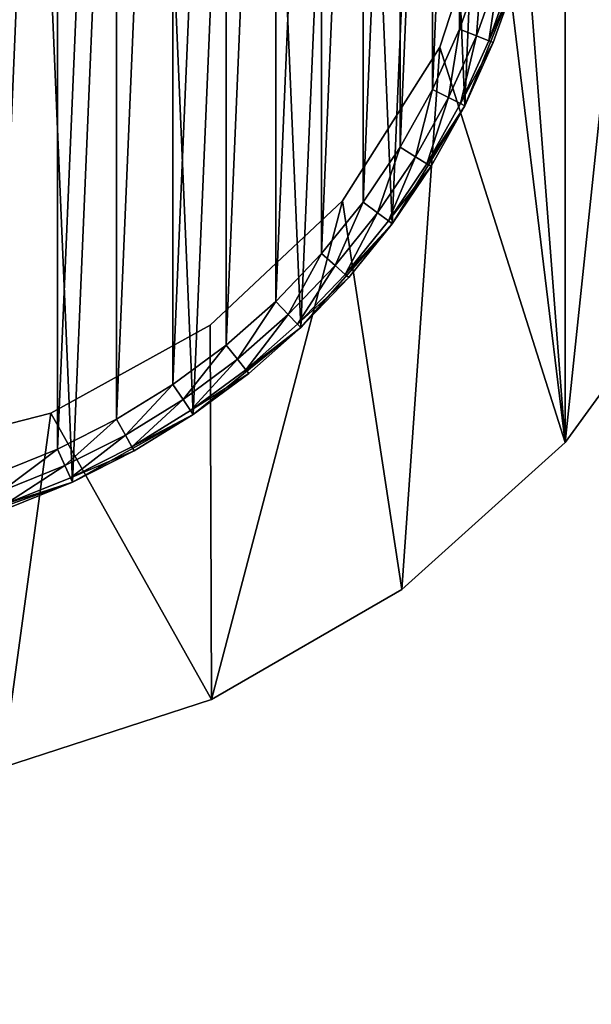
# Model space of a CAD drawing. Extents: x 2 to 356, y -61 to 98.
# Tile 8 of 86: x 110 to 126, y -35 to -8. Entities that reach past the tile are written whole.
import ezdxf

# ---------------------------------------------------------------- set-up
doc = ezdxf.new("R2010")
doc.units = 0
doc.header["$LTSCALE"] = 25.4
doc.layers.get('0').update_dxf_attribs({"color": 13, "linetype": 'CONTINUOUS'})

# ---------------------------------------------------------------- blocks, each defined once
blk = doc.blocks.new('HOTEL-4731-9304_STL')
at = {"color": 252}
mesh = blk.add_polyface(dxfattribs=at)
corners = [(1.773, -60.795, 89.383), (1.873, -60.695, 89.383), (1.773, 60.795, 89.383), (356.202, -60.795, 89.383), (356.102, -60.695, 89.383), (356.102, 60.695, 89.383), (1.873, 60.695, 89.383), (356.202, 60.795, 89.383)]
mesh.append_faces([[corners[k] for k in face] for face in [(0, 1, 2), (1, 3, 4), (4, 3, 5), (2, 6, 7), (6, 2, 1), (7, 5, 3)]], dxfattribs={"vtx0": -1, "vtx1": -1, "color": 252})
mesh.append_faces([[corners[k] for k in face] for face in [(1, 0, 3), (7, 6, 5)]], dxfattribs={"vtx0": -1, "vtx2": -1, "color": 252})
mesh = blk.add_polyface(dxfattribs=at)
corners = [(1.773, 60.795, 254.862), (1.873, 60.695, 254.862), (1.773, -60.795, 254.862), (356.202, 60.795, 254.862), (356.102, 60.695, 254.862), (356.102, -60.695, 254.862), (1.873, -60.695, 254.862), (356.202, -60.795, 254.862)]
mesh.append_faces([[corners[k] for k in face] for face in [(0, 1, 2), (1, 3, 4), (4, 3, 5), (2, 6, 7), (6, 2, 1), (7, 5, 3)]], dxfattribs={"vtx0": -1, "vtx1": -1, "color": 252})
mesh.append_faces([[corners[k] for k in face] for face in [(1, 0, 3), (7, 6, 5)]], dxfattribs={"vtx0": -1, "vtx2": -1, "color": 252})
mesh = blk.add_polyface(dxfattribs=at)
corners = [(2.144, 60.127, 83.531), (2.077, -59.877, 83.531), (2.077, 59.877, 83.531), (2.144, -60.127, 83.531), (2.224, 60.231, 83.531), (2.224, -60.231, 83.531), (2.31, 60.145, 83.531), (2.327, 60.31, 83.531), (355.665, 60.145, 83.531), (2.577, 60.377, 83.531), (355.398, 60.377, 83.531), (355.648, 60.31, 83.531), (355.751, 60.231, 83.531), (355.665, -60.145, 83.531), (2.31, -60.145, 83.531), (2.327, -60.31, 83.531), (2.577, -60.377, 83.531), (355.398, -60.377, 83.531), (355.648, -60.31, 83.531), (355.751, -60.231, 83.531), (355.831, 60.127, 83.531), (355.831, -60.127, 83.531), (355.898, 59.877, 83.531), (355.898, -59.877, 83.531)]
mesh.append_faces([[corners[k] for k in face] for face in [(0, 1, 2), (21, 22, 23)]], dxfattribs={"vtx0": -1, "color": 252})
mesh.append_faces([[corners[k] for k in face] for face in [(1, 0, 3), (3, 4, 5), (6, 7, 8), (8, 12, 13), (5, 14, 15), (14, 5, 6), (15, 13, 16), (16, 13, 17), (17, 13, 18), (18, 13, 19), (19, 20, 21)]], dxfattribs={"vtx0": -1, "vtx1": -1, "color": 252})
mesh.append_faces([[corners[k] for k in face] for face in [(5, 4, 6), (19, 13, 12)]], dxfattribs={"vtx0": -1, "vtx1": -1, "vtx2": -1, "color": 252})
mesh.append_faces([[corners[k] for k in face] for face in [(3, 0, 4), (6, 4, 7), (8, 7, 9), (8, 9, 10), (8, 10, 11), (8, 11, 12), (15, 14, 13), (19, 12, 20), (21, 20, 22)]], dxfattribs={"vtx0": -1, "vtx2": -1, "color": 252})
mesh = blk.add_polyface(dxfattribs=at)
corners = [(2.144, -60.127, 260.714), (2.077, 59.877, 260.714), (2.077, -59.877, 260.714), (2.144, 60.127, 260.714), (2.224, -60.231, 260.714), (2.224, 60.231, 260.714), (2.31, -60.145, 260.714), (2.327, -60.31, 260.714), (355.665, -60.145, 260.714), (2.577, -60.377, 260.714), (355.398, -60.377, 260.714), (355.648, -60.31, 260.714), (355.751, -60.231, 260.714), (355.665, 60.145, 260.714), (2.31, 60.145, 260.714), (2.327, 60.31, 260.714), (2.577, 60.377, 260.714), (355.398, 60.377, 260.714), (355.648, 60.31, 260.714), (355.751, 60.231, 260.714), (355.831, -60.127, 260.714), (355.831, 60.127, 260.714), (355.898, -59.877, 260.714), (355.898, 59.877, 260.714)]
mesh.append_faces([[corners[k] for k in face] for face in [(0, 1, 2), (21, 22, 23)]], dxfattribs={"vtx0": -1, "color": 252})
mesh.append_faces([[corners[k] for k in face] for face in [(1, 0, 3), (3, 4, 5), (6, 7, 8), (8, 12, 13), (5, 14, 15), (14, 5, 6), (15, 13, 16), (16, 13, 17), (17, 13, 18), (18, 13, 19), (19, 20, 21)]], dxfattribs={"vtx0": -1, "vtx1": -1, "color": 252})
mesh.append_faces([[corners[k] for k in face] for face in [(5, 4, 6), (19, 13, 12)]], dxfattribs={"vtx0": -1, "vtx1": -1, "vtx2": -1, "color": 252})
mesh.append_faces([[corners[k] for k in face] for face in [(3, 0, 4), (6, 4, 7), (8, 7, 9), (8, 9, 10), (8, 10, 11), (8, 11, 12), (15, 14, 13), (19, 12, 20), (21, 20, 22)]], dxfattribs={"vtx0": -1, "vtx2": -1, "color": 252})
at = {"color": 0}
mesh = blk.add_polyface(dxfattribs=at)
corners = [(76.407, -8.961, 114.832), (75.146, 3.031, 114.832), (75.146, -3.031, 114.832), (76.407, 8.961, 114.832), (78.873, -14.5, 114.832), (78.873, 14.5, 114.832), (82.436, -19.405, 114.832), (82.436, 19.405, 114.832), (84.342, -3.748, 114.832), (86.942, -23.461, 114.832), (84.027, 1.256, 114.832), (85.891, -8.516, 114.832), (88.577, -12.748, 114.832), (92.192, -26.493, 114.832), (92.232, -16.18, 114.832), (97.958, -28.366, 114.832), (96.625, -18.596, 114.832), (101.481, -19.842, 114.832), (103.987, -29, 114.832), (103.987, -20, 114.832), (110.017, -28.366, 114.832), (106.494, -19.842, 114.832), (111.35, -18.596, 114.832), (115.783, -26.493, 114.832), (115.743, -16.18, 114.832), (119.398, -12.748, 114.832), (121.033, -23.461, 114.832), (122.084, -8.516, 114.832), (125.539, -19.405, 114.832), (123.633, -3.748, 114.832), (123.948, 1.256, 114.832), (86.942, 23.461, 114.832), (84.966, 6.18, 114.832), (87.101, 10.717, 114.832), (92.192, 26.493, 114.832), (90.296, 14.579, 114.832), (94.352, 17.526, 114.832), (97.958, 28.366, 114.832), (99.014, 19.372, 114.832), (103.987, 29, 114.832), (103.987, 20, 114.832), (108.961, 19.372, 114.832), (110.017, 28.366, 114.832), (113.622, 17.526, 114.832), (115.783, 26.493, 114.832), (117.678, 14.579, 114.832), (121.033, 23.461, 114.832), (120.874, 10.717, 114.832), (123.008, 6.18, 114.832), (125.539, 19.405, 114.832), (129.102, -14.5, 114.832), (129.102, 14.5, 114.832), (131.568, -8.961, 114.832), (131.568, 8.961, 114.832), (132.828, -3.031, 114.832), (132.828, 3.031, 114.832)]
mesh.append_faces([[corners[k] for k in face] for face in [(0, 1, 2), (53, 54, 55)]], dxfattribs={"vtx0": -1, "color": 0})
mesh.append_faces([[corners[k] for k in face] for face in [(1, 0, 3), (3, 4, 5), (5, 6, 7), (8, 9, 11), (11, 9, 12), (12, 13, 14), (14, 15, 16), (16, 15, 17), (17, 18, 19), (19, 20, 21), (21, 20, 22), (22, 23, 24), (24, 23, 25), (25, 26, 27), (27, 28, 29), (29, 28, 30), (31, 33, 34), (34, 36, 37), (37, 38, 39), (39, 41, 42), (42, 43, 44), (44, 45, 46), (46, 48, 49), (49, 50, 51), (51, 52, 53)]], dxfattribs={"vtx0": -1, "vtx1": -1, "color": 0})
mesh.append_faces([[corners[k] for k in face] for face in [(7, 6, 8), (49, 30, 28)]], dxfattribs={"vtx0": -1, "vtx1": -1, "vtx2": -1, "color": 0})
mesh.append_faces([[corners[k] for k in face] for face in [(3, 0, 4), (5, 4, 6), (8, 6, 9), (7, 8, 10), (12, 9, 13), (14, 13, 15), (17, 15, 18), (19, 18, 20), (22, 20, 23), (25, 23, 26), (27, 26, 28), (10, 31, 7), (31, 10, 32), (31, 32, 33), (34, 33, 35), (34, 35, 36), (37, 36, 38), (39, 38, 40), (39, 40, 41), (42, 41, 43), (44, 43, 45), (46, 45, 47), (46, 47, 48), (49, 48, 30), (49, 28, 50), (51, 50, 52), (53, 52, 54)]], dxfattribs={"vtx0": -1, "vtx2": -1, "color": 0})
mesh = blk.add_polyface(dxfattribs=at)
corners = [(110.017, 28.366, 113.832), (105.06, 25.325, 113.832), (105.06, 28.98, 113.832), (108.961, 19.372, 113.832), (113.622, 17.526, 113.832), (115.783, 26.493, 113.832), (117.678, 14.579, 113.832), (121.033, 23.461, 113.832), (120.874, 10.717, 113.832), (123.008, 6.18, 113.832), (125.539, 19.405, 113.832), (123.948, 1.256, 113.832), (103.987, -20, 113.832), (102.915, -25.325, 113.832), (101.481, -19.842, 113.832), (105.06, -25.325, 113.832), (106.494, -19.842, 113.832), (105.06, -28.98, 113.832), (110.017, -28.366, 113.832), (111.35, -18.596, 113.832), (115.783, -26.493, 113.832), (115.743, -16.18, 113.832), (119.398, -12.748, 113.832), (121.033, -23.461, 113.832), (122.084, -8.516, 113.832), (125.539, -19.405, 113.832), (123.633, -3.748, 113.832), (129.102, 14.5, 113.832), (129.102, -14.5, 113.832), (131.568, 8.961, 113.832), (131.568, -8.961, 113.832), (132.828, 3.031, 113.832), (132.828, -3.031, 113.832), (76.407, 8.961, 113.832), (75.146, -3.031, 113.832), (75.146, 3.031, 113.832), (76.407, -8.961, 113.832), (78.873, 14.5, 113.832), (78.873, -14.5, 113.832), (82.436, 19.405, 113.832), (82.436, -19.405, 113.832), (84.027, 1.256, 113.832), (86.942, 23.461, 113.832), (84.966, 6.18, 113.832), (87.101, 10.717, 113.832), (92.192, 26.493, 113.832), (90.296, 14.579, 113.832), (94.352, 17.526, 113.832), (97.958, 28.366, 113.832), (99.014, 19.372, 113.832), (102.915, 28.98, 113.832), (102.915, 25.325, 113.832), (103.987, 20, 113.832), (84.342, -3.748, 113.832), (86.942, -23.461, 113.832), (85.891, -8.516, 113.832), (88.577, -12.748, 113.832), (92.192, -26.493, 113.832), (92.232, -16.18, 113.832), (97.958, -28.366, 113.832), (96.625, -18.596, 113.832), (102.915, -28.98, 113.832)]
mesh.append_faces([[corners[k] for k in face] for face in [(0, 1, 2), (30, 31, 32), (33, 34, 35)]], dxfattribs={"vtx0": -1, "color": 0})
mesh.append_faces([[corners[k] for k in face] for face in [(3, 0, 4), (4, 5, 6), (6, 7, 8), (8, 7, 9), (9, 10, 11), (12, 13, 14), (13, 12, 15), (15, 16, 17), (17, 16, 18), (18, 19, 20), (20, 22, 23), (23, 24, 25), (25, 27, 28), (28, 29, 30), (34, 33, 36), (36, 37, 38), (38, 39, 40), (41, 42, 43), (43, 42, 44), (44, 45, 46), (46, 45, 47), (47, 48, 49), (49, 51, 52), (52, 1, 3), (40, 53, 54), (53, 40, 41), (54, 56, 57), (57, 58, 59), (59, 14, 61), (61, 14, 13)]], dxfattribs={"vtx0": -1, "vtx1": -1, "color": 0})
mesh.append_faces([[corners[k] for k in face] for face in [(1, 0, 3), (25, 11, 10), (40, 39, 41)]], dxfattribs={"vtx0": -1, "vtx1": -1, "vtx2": -1, "color": 0})
mesh.append_faces([[corners[k] for k in face] for face in [(4, 0, 5), (6, 5, 7), (9, 7, 10), (15, 12, 16), (18, 16, 19), (20, 19, 21), (20, 21, 22), (23, 22, 24), (25, 24, 26), (25, 26, 11), (25, 10, 27), (28, 27, 29), (30, 29, 31), (36, 33, 37), (38, 37, 39), (41, 39, 42), (44, 42, 45), (47, 45, 48), (49, 48, 50), (49, 50, 51), (52, 51, 1), (54, 53, 55), (54, 55, 56), (57, 56, 58), (59, 58, 60), (59, 60, 14)]], dxfattribs={"vtx0": -1, "vtx2": -1, "color": 0})
at = {"color": 8}
mesh = blk.add_polyface(dxfattribs=at)
corners = [(80.36, -2.858, 112.601), (80.683, 4.74, 112.601), (80.198, 0.955, 112.601), (81.164, -6.589, 112.601), (81.8, 8.389, 112.601), (82.587, -10.13, 112.601), (83.518, 11.797, 112.601), (84.588, -13.379, 112.601), (85.787, 14.865, 112.601), (87.109, -16.244, 112.601), (88.543, 17.506, 112.601), (90.078, -18.641, 112.601), (91.704, 19.643, 112.601), (93.41, -20.503, 112.601), (95.182, 21.215, 112.601), (97.008, -21.774, 112.601), (98.875, 22.176, 112.601), (100.769, -22.419, 112.601), (102.678, 22.5, 112.601), (102.678, -22.5, 112.601), (104.586, -22.419, 112.601), (106.48, 22.176, 112.601), (108.347, -21.774, 112.601), (110.173, 21.215, 112.601), (111.945, -20.503, 112.601), (113.651, 19.643, 112.601), (115.277, -18.641, 112.601), (116.812, 17.506, 112.601), (118.246, -16.244, 112.601), (119.568, 14.865, 112.601), (120.767, -13.379, 112.601), (121.837, 11.797, 112.601), (122.768, -10.13, 112.601), (123.555, 8.389, 112.601), (124.191, -6.589, 112.601), (124.673, 4.74, 112.601), (124.995, -2.858, 112.601), (125.157, 0.955, 112.601)]
mesh.append_faces([[corners[k] for k in face] for face in [(0, 1, 2), (35, 36, 37)]], dxfattribs={"vtx0": -1, "color": 8})
mesh.append_faces([[corners[k] for k in face] for face in [(1, 3, 4), (4, 5, 6), (6, 7, 8), (8, 9, 10), (10, 11, 12), (12, 13, 14), (14, 15, 16), (16, 17, 18), (18, 20, 21), (21, 22, 23), (23, 24, 25), (25, 26, 27), (27, 28, 29), (29, 30, 31), (31, 32, 33), (33, 34, 35)]], dxfattribs={"vtx0": -1, "vtx1": -1, "color": 8})
mesh.append_faces([[corners[k] for k in face] for face in [(1, 0, 3), (4, 3, 5), (6, 5, 7), (8, 7, 9), (10, 9, 11), (12, 11, 13), (14, 13, 15), (16, 15, 17), (18, 17, 19), (18, 19, 20), (21, 20, 22), (23, 22, 24), (25, 24, 26), (27, 26, 28), (29, 28, 30), (31, 30, 32), (33, 32, 34), (35, 34, 36)]], dxfattribs={"vtx0": -1, "vtx2": -1, "color": 8})
mesh = blk.add_polyface(dxfattribs=at)
corners = [(81.352, 2.731, 82.601), (81.197, -0.912, 82.601), (81.197, 0.912, 82.601), (81.352, -2.731, 82.601), (81.66, 4.53, 82.601), (81.66, -4.53, 82.601), (82.12, 6.296, 82.601), (82.12, -6.296, 82.601), (82.728, 8.016, 82.601), (82.728, -8.016, 82.601), (83.48, 9.679, 82.601), (83.48, -9.679, 82.601), (84.37, 11.273, 82.601), (84.37, -11.273, 82.601), (85.392, 12.785, 82.601), (85.392, -12.785, 82.601), (86.538, 14.205, 82.601), (86.538, -14.205, 82.601), (87.801, 15.522, 82.601), (87.801, -15.522, 82.601), (89.171, 16.728, 82.601), (89.171, -16.728, 82.601), (90.638, 17.813, 82.601), (90.638, -17.813, 82.601), (92.192, 18.77, 82.601), (92.192, -18.77, 82.601), (93.822, 19.591, 82.601), (93.822, -19.591, 82.601), (95.515, 20.272, 82.601), (95.515, -20.272, 82.601), (97.26, 20.806, 82.601), (97.26, -20.806, 82.601), (99.044, 21.191, 82.601), (99.044, -21.191, 82.601), (100.854, 21.423, 82.601), (100.854, -21.423, 82.601), (102.678, 21.5, 82.601), (102.678, -21.5, 82.601), (104.501, 21.423, 82.601), (104.501, -21.423, 82.601), (106.311, 21.191, 82.601), (106.311, -21.191, 82.601), (108.095, 20.806, 82.601), (108.095, -20.806, 82.601), (109.84, 20.272, 82.601), (109.84, -20.272, 82.601), (111.533, 19.591, 82.601), (111.533, -19.591, 82.601), (113.163, 18.77, 82.601), (113.163, -18.77, 82.601), (114.717, 17.813, 82.601), (114.717, -17.813, 82.601), (116.184, 16.728, 82.601), (116.184, -16.728, 82.601), (117.554, 15.522, 82.601), (117.554, -15.522, 82.601), (118.817, 14.205, 82.601), (118.817, -14.205, 82.601), (119.963, 12.785, 82.601), (119.963, -12.785, 82.601), (120.985, 11.273, 82.601), (120.985, -11.273, 82.601), (121.875, 9.679, 82.601), (121.875, -9.679, 82.601), (122.627, 8.016, 82.601), (122.627, -8.016, 82.601), (123.235, 6.296, 82.601), (123.235, -6.296, 82.601), (123.695, 4.53, 82.601), (123.695, -4.53, 82.601), (124.003, 2.731, 82.601), (124.003, -2.731, 82.601), (124.158, 0.912, 82.601), (124.158, -0.912, 82.601)]
mesh.append_faces([[corners[k] for k in face] for face in [(0, 1, 2), (71, 72, 73)]], dxfattribs={"vtx0": -1, "color": 8})
mesh.append_faces([[corners[k] for k in face] for face in [(1, 0, 3), (3, 4, 5), (5, 6, 7), (7, 8, 9), (9, 10, 11), (11, 12, 13), (13, 14, 15), (15, 16, 17), (17, 18, 19), (19, 20, 21), (21, 22, 23), (23, 24, 25), (25, 26, 27), (27, 28, 29), (29, 30, 31), (31, 32, 33), (33, 34, 35), (35, 36, 37), (37, 38, 39), (39, 40, 41), (41, 42, 43), (43, 44, 45), (45, 46, 47), (47, 48, 49), (49, 50, 51), (51, 52, 53), (53, 54, 55), (55, 56, 57), (57, 58, 59), (59, 60, 61), (61, 62, 63), (63, 64, 65), (65, 66, 67), (67, 68, 69), (69, 70, 71)]], dxfattribs={"vtx0": -1, "vtx1": -1, "color": 8})
mesh.append_faces([[corners[k] for k in face] for face in [(3, 0, 4), (5, 4, 6), (7, 6, 8), (9, 8, 10), (11, 10, 12), (13, 12, 14), (15, 14, 16), (17, 16, 18), (19, 18, 20), (21, 20, 22), (23, 22, 24), (25, 24, 26), (27, 26, 28), (29, 28, 30), (31, 30, 32), (33, 32, 34), (35, 34, 36), (37, 36, 38), (39, 38, 40), (41, 40, 42), (43, 42, 44), (45, 44, 46), (47, 46, 48), (49, 48, 50), (51, 50, 52), (53, 52, 54), (55, 54, 56), (57, 56, 58), (59, 58, 60), (61, 60, 62), (63, 62, 64), (65, 64, 66), (67, 66, 68), (69, 68, 70), (71, 70, 72)]], dxfattribs={"vtx0": -1, "vtx2": -1, "color": 8})
at = {"color": 0}
mesh = blk.add_polyface(dxfattribs=at)
corners = [(123.633, -3.748, 114.832), (122.084, -8.516, 113.832), (122.084, -8.516, 114.832), (123.633, -3.748, 113.832)]
mesh.append_faces([[corners[k] for k in face] for face in [(0, 1, 2), (1, 0, 3)]], dxfattribs={"vtx0": -1, "color": 0})
at = {"color": 8}
mesh = blk.add_polyface(dxfattribs=at)
corners = [(123.235, -6.296, 82.601), (123.091, -8.203, 82.735), (122.627, -8.016, 82.601), (123.713, -6.442, 82.735)]
mesh.append_faces([[corners[k] for k in face] for face in [(0, 1, 2), (1, 0, 3)]], dxfattribs={"vtx0": -1, "color": 8})
mesh = blk.add_polyface(dxfattribs=at)
corners = [(123.713, -6.442, 82.735), (123.431, -8.339, 83.101), (123.091, -8.203, 82.735), (124.063, -6.549, 83.101)]
mesh.append_faces([[corners[k] for k in face] for face in [(0, 1, 2), (1, 0, 3)]], dxfattribs={"vtx0": -1, "color": 8})
mesh = blk.add_polyface(dxfattribs=at)
corners = [(124.191, -6.589, 112.601), (122.768, -10.13, 112.601), (123.555, -8.389, 83.601)]
mesh.append_faces([[corners[k] for k in face] for face in [(0, 1, 2)]], dxfattribs={"color": 8})
mesh = blk.add_polyface(dxfattribs=at)
corners = [(123.431, -8.339, 83.101), (124.191, -6.589, 83.601), (123.555, -8.389, 83.601), (124.063, -6.549, 83.101)]
mesh.append_faces([[corners[k] for k in face] for face in [(0, 1, 2), (1, 0, 3)]], dxfattribs={"vtx0": -1, "color": 8})
mesh = blk.add_polyface(dxfattribs=at)
corners = [(124.191, -6.589, 112.601), (123.555, -8.389, 83.601), (124.191, -6.589, 83.601)]
mesh.append_faces([[corners[k] for k in face] for face in [(0, 1, 2)]], dxfattribs={"color": 8})
mesh = blk.add_polyface(dxfattribs=at)
corners = [(122.627, -8.016, 82.601), (122.322, -9.904, 82.735), (121.875, -9.679, 82.601), (123.091, -8.203, 82.735)]
mesh.append_faces([[corners[k] for k in face] for face in [(0, 1, 2), (1, 0, 3)]], dxfattribs={"vtx0": -1, "color": 8})
mesh = blk.add_polyface(dxfattribs=at)
corners = [(123.091, -8.203, 82.735), (122.649, -10.069, 83.101), (122.322, -9.904, 82.735), (123.431, -8.339, 83.101)]
mesh.append_faces([[corners[k] for k in face] for face in [(0, 1, 2), (1, 0, 3)]], dxfattribs={"vtx0": -1, "color": 8})
mesh = blk.add_polyface(dxfattribs=at)
corners = [(122.649, -10.069, 83.101), (123.555, -8.389, 83.601), (122.768, -10.13, 83.601), (123.431, -8.339, 83.101)]
mesh.append_faces([[corners[k] for k in face] for face in [(0, 1, 2), (1, 0, 3)]], dxfattribs={"vtx0": -1, "color": 8})
mesh = blk.add_polyface(dxfattribs=at)
corners = [(123.555, -8.389, 83.601), (122.768, -10.13, 112.601), (122.768, -10.13, 83.601)]
mesh.append_faces([[corners[k] for k in face] for face in [(0, 1, 2)]], dxfattribs={"color": 8})
at = {"color": 0}
mesh = blk.add_polyface(dxfattribs=at)
corners = [(122.084, -8.516, 114.832), (119.398, -12.748, 113.832), (119.398, -12.748, 114.832), (122.084, -8.516, 113.832)]
mesh.append_faces([[corners[k] for k in face] for face in [(0, 1, 2), (1, 0, 3)]], dxfattribs={"vtx0": -1, "color": 0})
at = {"color": 8}
mesh = blk.add_polyface(dxfattribs=at)
corners = [(121.875, -9.679, 82.601), (121.411, -11.535, 82.735), (120.985, -11.273, 82.601), (122.322, -9.904, 82.735)]
mesh.append_faces([[corners[k] for k in face] for face in [(0, 1, 2), (1, 0, 3)]], dxfattribs={"vtx0": -1, "color": 8})
mesh = blk.add_polyface(dxfattribs=at)
corners = [(122.322, -9.904, 82.735), (121.723, -11.727, 83.101), (121.411, -11.535, 82.735), (122.649, -10.069, 83.101)]
mesh.append_faces([[corners[k] for k in face] for face in [(0, 1, 2), (1, 0, 3)]], dxfattribs={"vtx0": -1, "color": 8})
mesh = blk.add_polyface(dxfattribs=at)
corners = [(122.768, -10.13, 112.601), (120.767, -13.379, 112.601), (121.837, -11.797, 83.601)]
mesh.append_faces([[corners[k] for k in face] for face in [(0, 1, 2)]], dxfattribs={"color": 8})
mesh = blk.add_polyface(dxfattribs=at)
corners = [(121.723, -11.727, 83.101), (122.768, -10.13, 83.601), (121.837, -11.797, 83.601), (122.649, -10.069, 83.101)]
mesh.append_faces([[corners[k] for k in face] for face in [(0, 1, 2), (1, 0, 3)]], dxfattribs={"vtx0": -1, "color": 8})
mesh = blk.add_polyface(dxfattribs=at)
corners = [(122.768, -10.13, 112.601), (121.837, -11.797, 83.601), (122.768, -10.13, 83.601)]
mesh.append_faces([[corners[k] for k in face] for face in [(0, 1, 2)]], dxfattribs={"color": 8})
mesh = blk.add_polyface(dxfattribs=at)
corners = [(120.985, -11.273, 82.601), (120.365, -13.082, 82.735), (119.963, -12.785, 82.601), (121.411, -11.535, 82.735)]
mesh.append_faces([[corners[k] for k in face] for face in [(0, 1, 2), (1, 0, 3)]], dxfattribs={"vtx0": -1, "color": 8})
mesh = blk.add_polyface(dxfattribs=at)
corners = [(121.411, -11.535, 82.735), (120.66, -13.3, 83.101), (120.365, -13.082, 82.735), (121.723, -11.727, 83.101)]
mesh.append_faces([[corners[k] for k in face] for face in [(0, 1, 2), (1, 0, 3)]], dxfattribs={"vtx0": -1, "color": 8})
mesh = blk.add_polyface(dxfattribs=at)
corners = [(120.66, -13.3, 83.101), (121.837, -11.797, 83.601), (120.767, -13.379, 83.601), (121.723, -11.727, 83.101)]
mesh.append_faces([[corners[k] for k in face] for face in [(0, 1, 2), (1, 0, 3)]], dxfattribs={"vtx0": -1, "color": 8})
mesh = blk.add_polyface(dxfattribs=at)
corners = [(121.837, -11.797, 83.601), (120.767, -13.379, 112.601), (120.767, -13.379, 83.601)]
mesh.append_faces([[corners[k] for k in face] for face in [(0, 1, 2)]], dxfattribs={"color": 8})
at = {"color": 0}
mesh = blk.add_polyface(dxfattribs=at)
corners = [(115.743, -16.18, 114.832), (119.398, -12.748, 113.832), (115.743, -16.18, 113.832), (119.398, -12.748, 114.832)]
mesh.append_faces([[corners[k] for k in face] for face in [(0, 1, 2), (1, 0, 3)]], dxfattribs={"vtx0": -1, "color": 0})
at = {"color": 8}
mesh = blk.add_polyface(dxfattribs=at)
corners = [(119.963, -12.785, 82.601), (119.192, -14.535, 82.735), (118.817, -14.205, 82.601), (120.365, -13.082, 82.735)]
mesh.append_faces([[corners[k] for k in face] for face in [(0, 1, 2), (1, 0, 3)]], dxfattribs={"vtx0": -1, "color": 8})
mesh = blk.add_polyface(dxfattribs=at)
corners = [(120.365, -13.082, 82.735), (119.467, -14.777, 83.101), (119.192, -14.535, 82.735), (120.66, -13.3, 83.101)]
mesh.append_faces([[corners[k] for k in face] for face in [(0, 1, 2), (1, 0, 3)]], dxfattribs={"vtx0": -1, "color": 8})
mesh = blk.add_polyface(dxfattribs=at)
corners = [(120.767, -13.379, 112.601), (118.246, -16.244, 112.601), (119.568, -14.865, 83.601)]
mesh.append_faces([[corners[k] for k in face] for face in [(0, 1, 2)]], dxfattribs={"color": 8})
mesh = blk.add_polyface(dxfattribs=at)
corners = [(119.467, -14.777, 83.101), (120.767, -13.379, 83.601), (119.568, -14.865, 83.601), (120.66, -13.3, 83.101)]
mesh.append_faces([[corners[k] for k in face] for face in [(0, 1, 2), (1, 0, 3)]], dxfattribs={"vtx0": -1, "color": 8})
mesh = blk.add_polyface(dxfattribs=at)
corners = [(120.767, -13.379, 112.601), (119.568, -14.865, 83.601), (120.767, -13.379, 83.601)]
mesh.append_faces([[corners[k] for k in face] for face in [(0, 1, 2)]], dxfattribs={"color": 8})
mesh = blk.add_polyface(dxfattribs=at)
corners = [(118.817, -14.205, 82.601), (117.9, -15.883, 82.735), (117.554, -15.522, 82.601), (119.192, -14.535, 82.735)]
mesh.append_faces([[corners[k] for k in face] for face in [(0, 1, 2), (1, 0, 3)]], dxfattribs={"vtx0": -1, "color": 8})
mesh = blk.add_polyface(dxfattribs=at)
corners = [(119.192, -14.535, 82.735), (118.153, -16.147, 83.101), (117.9, -15.883, 82.735), (119.467, -14.777, 83.101)]
mesh.append_faces([[corners[k] for k in face] for face in [(0, 1, 2), (1, 0, 3)]], dxfattribs={"vtx0": -1, "color": 8})
at = {"color": 0}
mesh = blk.add_polyface(dxfattribs=at)
corners = [(129.102, -14.5, 113.832), (125.539, -19.405, 114.832), (125.539, -19.405, 113.832), (129.102, -14.5, 114.832)]
mesh.append_faces([[corners[k] for k in face] for face in [(0, 1, 2), (1, 0, 3)]], dxfattribs={"vtx0": -1, "color": 0})
at = {"color": 8}
mesh = blk.add_polyface(dxfattribs=at)
corners = [(118.153, -16.147, 83.101), (119.568, -14.865, 83.601), (118.246, -16.244, 83.601), (119.467, -14.777, 83.101)]
mesh.append_faces([[corners[k] for k in face] for face in [(0, 1, 2), (1, 0, 3)]], dxfattribs={"vtx0": -1, "color": 8})
mesh = blk.add_polyface(dxfattribs=at)
corners = [(119.568, -14.865, 83.601), (118.246, -16.244, 112.601), (118.246, -16.244, 83.601)]
mesh.append_faces([[corners[k] for k in face] for face in [(0, 1, 2)]], dxfattribs={"color": 8})
mesh = blk.add_polyface(dxfattribs=at)
corners = [(117.554, -15.522, 82.601), (116.498, -17.117, 82.735), (116.184, -16.728, 82.601), (117.9, -15.883, 82.735)]
mesh.append_faces([[corners[k] for k in face] for face in [(0, 1, 2), (1, 0, 3)]], dxfattribs={"vtx0": -1, "color": 8})
mesh = blk.add_polyface(dxfattribs=at)
corners = [(117.9, -15.883, 82.735), (116.728, -17.402, 83.101), (116.498, -17.117, 82.735), (118.153, -16.147, 83.101)]
mesh.append_faces([[corners[k] for k in face] for face in [(0, 1, 2), (1, 0, 3)]], dxfattribs={"vtx0": -1, "color": 8})
at = {"color": 0}
mesh = blk.add_polyface(dxfattribs=at)
corners = [(111.35, -18.596, 114.832), (115.743, -16.18, 113.832), (111.35, -18.596, 113.832), (115.743, -16.18, 114.832)]
mesh.append_faces([[corners[k] for k in face] for face in [(0, 1, 2), (1, 0, 3)]], dxfattribs={"vtx0": -1, "color": 0})
at = {"color": 8}
mesh = blk.add_polyface(dxfattribs=at)
corners = [(115.277, -18.641, 112.601), (116.812, -17.506, 83.601), (118.246, -16.244, 112.601)]
mesh.append_faces([[corners[k] for k in face] for face in [(0, 1, 2)]], dxfattribs={"color": 8})
mesh = blk.add_polyface(dxfattribs=at)
corners = [(118.246, -16.244, 83.601), (116.728, -17.402, 83.101), (118.153, -16.147, 83.101), (116.812, -17.506, 83.601)]
mesh.append_faces([[corners[k] for k in face] for face in [(0, 1, 2), (1, 0, 3)]], dxfattribs={"vtx0": -1, "color": 8})
mesh = blk.add_polyface(dxfattribs=at)
corners = [(118.246, -16.244, 112.601), (116.812, -17.506, 83.601), (118.246, -16.244, 83.601)]
mesh.append_faces([[corners[k] for k in face] for face in [(0, 1, 2)]], dxfattribs={"color": 8})
mesh = blk.add_polyface(dxfattribs=at)
corners = [(116.184, -16.728, 82.601), (114.997, -18.227, 82.735), (114.717, -17.813, 82.601), (116.498, -17.117, 82.735)]
mesh.append_faces([[corners[k] for k in face] for face in [(0, 1, 2), (1, 0, 3)]], dxfattribs={"vtx0": -1, "color": 8})
mesh = blk.add_polyface(dxfattribs=at)
corners = [(116.498, -17.117, 82.735), (115.202, -18.53, 83.101), (114.997, -18.227, 82.735), (116.728, -17.402, 83.101)]
mesh.append_faces([[corners[k] for k in face] for face in [(0, 1, 2), (1, 0, 3)]], dxfattribs={"vtx0": -1, "color": 8})
mesh = blk.add_polyface(dxfattribs=at)
corners = [(116.812, -17.506, 83.601), (115.202, -18.53, 83.101), (116.728, -17.402, 83.101), (115.277, -18.641, 83.601)]
mesh.append_faces([[corners[k] for k in face] for face in [(0, 1, 2), (1, 0, 3)]], dxfattribs={"vtx0": -1, "color": 8})
mesh = blk.add_polyface(dxfattribs=at)
corners = [(115.277, -18.641, 112.601), (115.277, -18.641, 83.601), (116.812, -17.506, 83.601)]
mesh.append_faces([[corners[k] for k in face] for face in [(0, 1, 2)]], dxfattribs={"color": 8})
mesh = blk.add_polyface(dxfattribs=at)
corners = [(114.717, -17.813, 82.601), (113.407, -19.206, 82.735), (113.163, -18.77, 82.601), (114.997, -18.227, 82.735)]
mesh.append_faces([[corners[k] for k in face] for face in [(0, 1, 2), (1, 0, 3)]], dxfattribs={"vtx0": -1, "color": 8})
mesh = blk.add_polyface(dxfattribs=at)
corners = [(114.997, -18.227, 82.735), (113.585, -19.526, 83.101), (113.407, -19.206, 82.735), (115.202, -18.53, 83.101)]
mesh.append_faces([[corners[k] for k in face] for face in [(0, 1, 2), (1, 0, 3)]], dxfattribs={"vtx0": -1, "color": 8})
at = {"color": 0}
mesh = blk.add_polyface(dxfattribs=at)
corners = [(106.494, -19.842, 114.832), (111.35, -18.596, 113.832), (106.494, -19.842, 113.832), (111.35, -18.596, 114.832)]
mesh.append_faces([[corners[k] for k in face] for face in [(0, 1, 2), (1, 0, 3)]], dxfattribs={"vtx0": -1, "color": 0})
at = {"color": 8}
mesh = blk.add_polyface(dxfattribs=at)
corners = [(111.945, -20.503, 112.601), (113.651, -19.643, 83.601), (115.277, -18.641, 112.601)]
mesh.append_faces([[corners[k] for k in face] for face in [(0, 1, 2)]], dxfattribs={"color": 8})
mesh = blk.add_polyface(dxfattribs=at)
corners = [(115.277, -18.641, 83.601), (113.585, -19.526, 83.101), (115.202, -18.53, 83.101), (113.651, -19.643, 83.601)]
mesh.append_faces([[corners[k] for k in face] for face in [(0, 1, 2), (1, 0, 3)]], dxfattribs={"vtx0": -1, "color": 8})
mesh = blk.add_polyface(dxfattribs=at)
corners = [(115.277, -18.641, 112.601), (113.651, -19.643, 83.601), (115.277, -18.641, 83.601)]
mesh.append_faces([[corners[k] for k in face] for face in [(0, 1, 2)]], dxfattribs={"color": 8})
mesh = blk.add_polyface(dxfattribs=at)
corners = [(113.163, -18.77, 82.601), (111.739, -20.047, 82.735), (111.533, -19.591, 82.601), (113.407, -19.206, 82.735)]
mesh.append_faces([[corners[k] for k in face] for face in [(0, 1, 2), (1, 0, 3)]], dxfattribs={"vtx0": -1, "color": 8})
mesh = blk.add_polyface(dxfattribs=at)
corners = [(113.407, -19.206, 82.735), (111.89, -20.381, 83.101), (111.739, -20.047, 82.735), (113.585, -19.526, 83.101)]
mesh.append_faces([[corners[k] for k in face] for face in [(0, 1, 2), (1, 0, 3)]], dxfattribs={"vtx0": -1, "color": 8})
mesh = blk.add_polyface(dxfattribs=at)
corners = [(113.651, -19.643, 83.601), (111.89, -20.381, 83.101), (113.585, -19.526, 83.101), (111.945, -20.503, 83.601)]
mesh.append_faces([[corners[k] for k in face] for face in [(0, 1, 2), (1, 0, 3)]], dxfattribs={"vtx0": -1, "color": 8})
at = {"color": 0}
mesh = blk.add_polyface(dxfattribs=at)
corners = [(125.539, -19.405, 114.832), (121.033, -23.461, 113.832), (125.539, -19.405, 113.832), (121.033, -23.461, 114.832)]
mesh.append_faces([[corners[k] for k in face] for face in [(0, 1, 2), (1, 0, 3)]], dxfattribs={"vtx0": -1, "color": 0})
at = {"color": 8}
mesh = blk.add_polyface(dxfattribs=at)
corners = [(111.533, -19.591, 82.601), (110.007, -20.743, 82.735), (109.84, -20.272, 82.601), (111.739, -20.047, 82.735)]
mesh.append_faces([[corners[k] for k in face] for face in [(0, 1, 2), (1, 0, 3)]], dxfattribs={"vtx0": -1, "color": 8})
mesh = blk.add_polyface(dxfattribs=at)
corners = [(111.945, -20.503, 112.601), (111.945, -20.503, 83.601), (113.651, -19.643, 83.601)]
mesh.append_faces([[corners[k] for k in face] for face in [(0, 1, 2)]], dxfattribs={"color": 8})
mesh = blk.add_polyface(dxfattribs=at)
corners = [(111.739, -20.047, 82.735), (110.129, -21.088, 83.101), (110.007, -20.743, 82.735), (111.89, -20.381, 83.101)]
mesh.append_faces([[corners[k] for k in face] for face in [(0, 1, 2), (1, 0, 3)]], dxfattribs={"vtx0": -1, "color": 8})
mesh = blk.add_polyface(dxfattribs=at)
corners = [(108.347, -21.774, 112.601), (110.173, -21.215, 83.601), (111.945, -20.503, 112.601)]
mesh.append_faces([[corners[k] for k in face] for face in [(0, 1, 2)]], dxfattribs={"color": 8})
mesh = blk.add_polyface(dxfattribs=at)
corners = [(111.945, -20.503, 83.601), (110.129, -21.088, 83.101), (111.89, -20.381, 83.101), (110.173, -21.215, 83.601)]
mesh.append_faces([[corners[k] for k in face] for face in [(0, 1, 2), (1, 0, 3)]], dxfattribs={"vtx0": -1, "color": 8})
mesh = blk.add_polyface(dxfattribs=at)
corners = [(111.945, -20.503, 112.601), (110.173, -21.215, 83.601), (111.945, -20.503, 83.601)]
mesh.append_faces([[corners[k] for k in face] for face in [(0, 1, 2)]], dxfattribs={"color": 8})
at = {"color": 0}
mesh = blk.add_polyface(dxfattribs=at)
corners = [(121.033, -23.461, 114.832), (115.783, -26.493, 113.832), (121.033, -23.461, 113.832), (115.783, -26.493, 114.832)]
mesh.append_faces([[corners[k] for k in face] for face in [(0, 1, 2), (1, 0, 3)]], dxfattribs={"vtx0": -1, "color": 0})
mesh = blk.add_polyface(dxfattribs=at)
corners = [(115.783, -26.493, 114.832), (110.017, -28.366, 113.832), (115.783, -26.493, 113.832), (110.017, -28.366, 114.832)]
mesh.append_faces([[corners[k] for k in face] for face in [(0, 1, 2), (1, 0, 3)]], dxfattribs={"vtx0": -1, "color": 0})

msp = doc.modelspace()

# ---------------------------------------------------------------- block references
at = {"color": 0}
msp.add_blockref('HOTEL-4731-9304_STL', (0, 0), dxfattribs=at)

doc.saveas('drawing.dxf')
